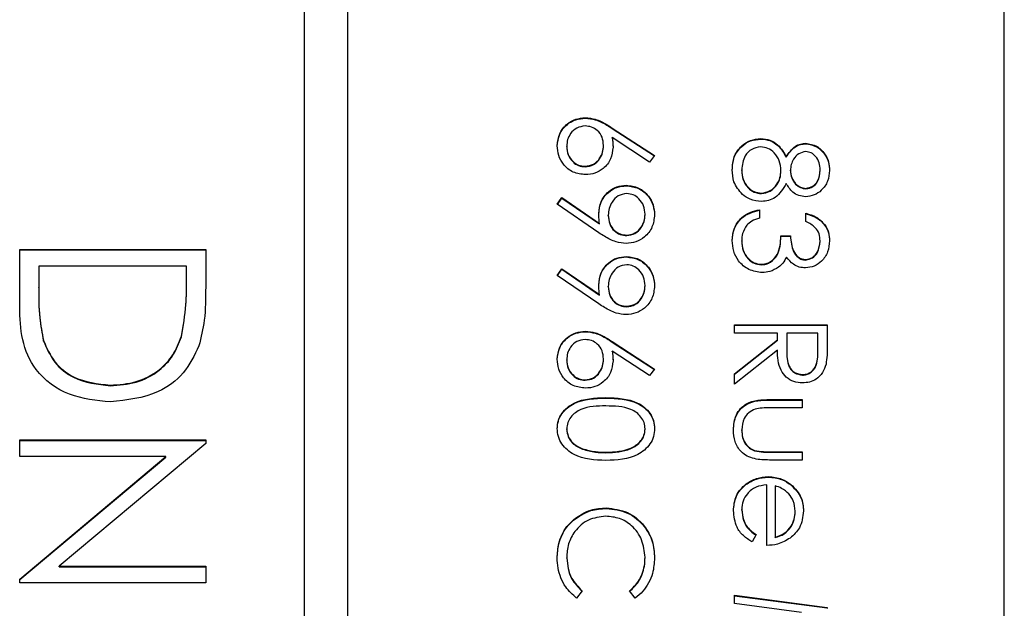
# Model space of a CAD drawing. Header units: millimetres. Extents: x 321 to 2529, y 215 to 2037.
# Tile 41 of 57: x 2221.23 to 2230.23, y 1168.93 to 1174.31. Entities that reach past the tile are written whole.
import ezdxf

# ---------------------------------------------------------------- set-up
doc = ezdxf.new("R2010")
doc.units = ezdxf.units.MM

msp = doc.modelspace()

# ---------------------------------------------------------------- linework, layer by layer
at = {"color": 7, "linetype": 'Continuous', "lineweight": 25}
for p, q in [((2223.8273, 1200.1811), (2223.8273, 1140.2385)), ((2224.2273, 1140.2385), (2224.2273, 1200.1811)), ((2230.2273, 1142.2366), (2230.2273, 1198.183)), ((2226.3984, 1173.4128), (2226.3984, 1173.4172)), ((2226.6443, 1173.3226), (2227.0307, 1173.0702)), ((2226.6443, 1173.3182), (2226.6443, 1173.3226)), ((2226.6443, 1173.3182), (2227.0284, 1173.0673)), ((2226.2275, 1173.1525), (2226.2275, 1173.1569)), ((2226.5639, 1173.1591), (2226.5639, 1173.1635)), ((2226.9847, 1173.0117), (2226.6426, 1173.2352)), ((2226.6426, 1173.2308), (2226.6426, 1173.2352)), ((2228.002, 1173.2221), (2228.002, 1173.2265)), ((2228.4134, 1173.1787), (2228.4134, 1173.1831)), ((2227.0307, 1173.0702), (2226.9847, 1173.0117)), ((2226.3954, 1172.9682), (2226.3954, 1172.9726)), ((2228.234, 1173.0552), (2228.234, 1173.0596)), ((2227.8275, 1172.9351), (2227.8275, 1172.9395)), ((2228.1857, 1172.9302), (2228.1857, 1172.9345)), ((2228.2725, 1172.932), (2228.2725, 1172.9364)), ((2228.5439, 1172.9351), (2228.5439, 1172.9395)), ((2226.7714, 1172.7947), (2226.7714, 1172.799)), ((2228.0074, 1172.7233), (2228.0074, 1172.7277)), ((2228.4139, 1172.7667), (2228.4139, 1172.771)), ((2226.1406, 1172.6255), (2226.1828, 1172.6862)), ((2226.5219, 1172.3651), (2226.1406, 1172.6255)), ((2226.1427, 1172.6241), (2226.1828, 1172.6818)), ((2226.1828, 1172.6862), (2226.527, 1172.451)), ((2226.1828, 1172.6818), (2226.1828, 1172.6862)), ((2226.1828, 1172.6818), (2226.527, 1172.4466)), ((2226.6074, 1172.5215), (2226.6074, 1172.5259)), ((2226.9439, 1172.5293), (2226.9439, 1172.5337)), ((2227.9903, 1172.5758), (2227.9903, 1172.4999)), ((2228.4136, 1172.4674), (2228.4136, 1172.5433)), ((2226.527, 1172.4466), (2226.527, 1172.451)), ((2226.7756, 1172.3392), (2226.7756, 1172.3436)), ((2227.8275, 1172.288), (2227.8275, 1172.2924)), ((2228.1857, 1172.3373), (2228.2725, 1172.3373)), ((2228.1857, 1172.3329), (2228.1857, 1172.3373)), ((2228.1857, 1172.3329), (2228.2725, 1172.3329)), ((2228.2725, 1172.3329), (2228.2725, 1172.3373)), ((2228.5439, 1172.2861), (2228.5439, 1172.2905)), ((2221.2273, 1172.2129), (2222.9273, 1172.2129)), ((2221.2273, 1171.6865), (2221.2273, 1172.2129)), ((2221.2273, 1172.2085), (2222.9273, 1172.2085)), ((2222.9273, 1172.2129), (2222.9273, 1171.8699)), ((2226.7714, 1172.144), (2226.7714, 1172.1484)), ((2228.0066, 1172.0726), (2228.0066, 1172.077)), ((2228.4111, 1172.116), (2228.4111, 1172.1204)), ((2221.4017, 1172.0604), (2221.4017, 1171.8655)), ((2222.753, 1172.0604), (2221.4017, 1172.0604)), ((2222.753, 1171.941), (2222.753, 1172.0604)), ((2226.1406, 1171.9749), (2226.1828, 1172.0355)), ((2226.1427, 1171.9735), (2226.1828, 1172.0312)), ((2226.1828, 1172.0355), (2226.527, 1171.8004)), ((2226.1828, 1172.0312), (2226.1828, 1172.0355)), ((2226.1828, 1172.0312), (2226.527, 1171.796)), ((2222.753, 1171.9366), (2222.753, 1171.941)), ((2226.5219, 1171.7144), (2226.1406, 1171.9749)), ((2221.4017, 1171.8611), (2221.4017, 1171.8655)), ((2226.527, 1171.796), (2226.527, 1171.8004)), ((2226.6074, 1171.8709), (2226.6074, 1171.8752)), ((2226.9439, 1171.8787), (2226.9439, 1171.883)), ((2226.7756, 1171.6886), (2226.7756, 1171.6929)), ((2226.3984, 1171.4608), (2226.3984, 1171.4652)), ((2227.7623, 1171.448), (2227.7623, 1171.5239)), ((2227.7623, 1171.5239), (2228.609, 1171.5239)), ((2227.7623, 1171.5196), (2228.609, 1171.5196)), ((2228.1531, 1171.448), (2227.7623, 1171.448)), ((2228.1531, 1171.3863), (2228.1531, 1171.448)), ((2228.2399, 1171.448), (2228.2387, 1171.2932)), ((2228.5222, 1171.448), (2228.2399, 1171.448)), ((2228.5222, 1171.2894), (2228.5222, 1171.448)), ((2228.609, 1171.5239), (2228.609, 1171.3547)), ((2221.4449, 1171.3756), (2221.4449, 1171.38)), ((2222.7053, 1171.4148), (2222.7053, 1171.4191)), ((2226.6443, 1171.3706), (2227.0307, 1171.1182)), ((2226.6443, 1171.3663), (2226.6443, 1171.3706)), ((2226.6443, 1171.3663), (2227.0284, 1171.1153)), ((2227.7623, 1171.0756), (2228.1531, 1171.3863)), ((2227.7623, 1171.0712), (2228.1531, 1171.382)), ((2228.1531, 1171.382), (2228.1531, 1171.3863)), ((2226.9847, 1171.0597), (2226.6426, 1171.2832)), ((2226.6426, 1171.2788), (2226.6426, 1171.2832)), ((2228.1531, 1171.2925), (2227.7623, 1170.9817)), ((2228.2387, 1171.2908), (2228.2387, 1171.2853)), ((2228.5222, 1171.2851), (2228.5222, 1171.2894)), ((2226.2275, 1171.2006), (2226.2275, 1171.2049)), ((2226.5639, 1171.2072), (2226.5639, 1171.2115)), ((2227.0307, 1171.1182), (2226.9847, 1171.0597)), ((2226.3954, 1171.0162), (2226.3954, 1171.0206)), ((2227.7623, 1170.9817), (2227.7623, 1171.0756)), ((2228.3827, 1171.0641), (2228.3827, 1171.0685)), ((2222.0562, 1170.9674), (2222.0562, 1170.9717)), ((2226.5853, 1170.8535), (2226.5853, 1170.8579)), ((2228.0854, 1170.8407), (2228.381, 1170.8407)), ((2228.0854, 1170.8364), (2228.0854, 1170.8407)), ((2228.0854, 1170.8364), (2228.381, 1170.8364)), ((2228.381, 1170.8407), (2228.381, 1170.7648)), ((2228.381, 1170.7648), (2228.0941, 1170.7648)), ((2226.2275, 1170.5682), (2226.2275, 1170.5726)), ((2226.9439, 1170.5682), (2226.9439, 1170.5726)), ((2227.8275, 1170.5587), (2227.8275, 1170.563)), ((2221.2273, 1170.4709), (2222.9273, 1170.4709)), ((2221.2273, 1170.3185), (2221.2273, 1170.4709)), ((2221.2273, 1170.4666), (2222.9273, 1170.4666)), ((2222.9273, 1170.4709), (2222.9273, 1170.439)), ((2222.9273, 1170.439), (2221.5893, 1169.3169)), ((2226.3728, 1170.3867), (2226.3728, 1170.3911)), ((2227.9433, 1170.3718), (2227.9433, 1170.3761)), ((2228.0941, 1170.3636), (2228.381, 1170.3636)), ((2228.0941, 1170.3592), (2228.0941, 1170.3636)), ((2228.381, 1170.3636), (2228.381, 1170.2877)), ((2222.5623, 1170.3185), (2221.2273, 1170.3185)), ((2221.2273, 1169.1992), (2222.5623, 1170.3185)), ((2221.2273, 1169.1948), (2222.5623, 1170.3141)), ((2222.5623, 1170.3141), (2222.5623, 1170.3185)), ((2226.5857, 1170.3547), (2226.5857, 1170.3591)), ((2228.381, 1170.2877), (2228.0798, 1170.2877)), ((2228.0941, 1170.3592), (2228.381, 1170.3592)), ((2228.07, 1170.1315), (2228.07, 1170.1359)), ((2228.0554, 1169.5069), (2228.0554, 1170.06)), ((2228.1314, 1170.052), (2228.1314, 1169.5828)), ((2228.2766, 1170.0603), (2228.2766, 1170.0647)), ((2226.5906, 1169.845), (2226.5906, 1169.8494)), ((2227.8275, 1169.8301), (2227.8275, 1169.8344)), ((2226.2887, 1169.7378), (2226.2887, 1169.7421)), ((2228.3159, 1169.8148), (2228.3159, 1169.8192)), ((2227.9577, 1169.6069), (2227.9223, 1169.5394)), ((2228.1314, 1169.5784), (2228.1314, 1169.5828)), ((2226.2275, 1169.3894), (2226.2275, 1169.3938)), ((2226.9439, 1169.3946), (2226.9439, 1169.399)), ((2221.5893, 1169.3169), (2222.9273, 1169.3169)), ((2221.5893, 1169.3125), (2221.5893, 1169.3169)), ((2221.5893, 1169.3125), (2222.9273, 1169.3125)), ((2222.9273, 1169.3169), (2222.9273, 1169.1645)), ((2221.2273, 1169.1645), (2221.2273, 1169.1992)), ((2222.9273, 1169.1645), (2221.2273, 1169.1645)), ((2226.3686, 1169.0917), (2226.3182, 1169.0252)), ((2226.8536, 1169.0252), (2226.8027, 1169.0917)), ((2227.7623, 1169.0514), (2228.609, 1168.9398)), ((2227.7623, 1168.975), (2227.7623, 1169.0514)), ((2227.7623, 1169.0471), (2228.609, 1168.9354)), ((2228.3729, 1168.8942), (2227.7623, 1168.975)), ((2228.609, 1168.9398), (2228.609, 1168.9289))]:
    msp.add_line(p, q, dxfattribs=at)
for points, knots in [([(2226.1406, 1173.161), (2226.1452, 1173.1988), (2226.1542, 1173.2745), (2226.223, 1173.3599), (2226.3093, 1173.4084), (2226.3687, 1173.4142), (2226.3984, 1173.4172)], [0, 0, 0, 0, 0.27967, 0.559085, 0.779558, 1, 1, 1, 1]), ([(2226.1406, 1173.1566), (2226.1452, 1173.1944), (2226.1542, 1173.2701), (2226.223, 1173.3555), (2226.3093, 1173.404), (2226.3687, 1173.4099), (2226.3984, 1173.4128)], [0, 0, 0, 0, 0.27967, 0.559085, 0.779558, 1, 1, 1, 1]), ([(2226.3954, 1173.3413), (2226.3694, 1173.3376), (2226.3173, 1173.3304), (2226.2636, 1173.2776), (2226.2321, 1173.2181), (2226.229, 1173.1773), (2226.2275, 1173.1569)], [0, 0, 0, 0, 0.279059, 0.55882, 0.779303, 1, 1, 1, 1]), ([(2226.5639, 1173.1635), (2226.5617, 1173.1893), (2226.5573, 1173.2408), (2226.5127, 1173.2999), (2226.4559, 1173.3357), (2226.4155, 1173.3394), (2226.3954, 1173.3413)], [0, 0, 0, 0, 0.280127, 0.559515, 0.779719, 1, 1, 1, 1]), ([(2226.3984, 1173.4172), (2226.4287, 1173.4142), (2226.4786, 1173.4092), (2226.5431, 1173.3824), (2226.5949, 1173.3545), (2226.6279, 1173.3332), (2226.6443, 1173.3226)], [0, 0, 0, 0, 0.339374, 0.559486, 0.779731, 1, 1, 1, 1]), ([(2226.3984, 1173.4128), (2226.4287, 1173.4098), (2226.4786, 1173.4049), (2226.5431, 1173.378), (2226.5949, 1173.3501), (2226.6279, 1173.3289), (2226.6443, 1173.3182)], [0, 0, 0, 0, 0.339374, 0.559486, 0.779731, 1, 1, 1, 1]), ([(2226.3999, 1172.8966), (2226.3612, 1172.901), (2226.2837, 1172.9098), (2226.1979, 1172.982), (2226.1492, 1173.07), (2226.1435, 1173.1307), (2226.1406, 1173.161)], [0, 0, 0, 0, 0.2796308, 0.5589603, 0.7794783, 1, 1, 1, 1]), ([(2226.2275, 1173.1569), (2226.2301, 1173.1309), (2226.2353, 1173.079), (2226.2787, 1173.0187), (2226.334, 1172.979), (2226.3749, 1172.9747), (2226.3954, 1172.9726)], [0, 0, 0, 0, 0.280018, 0.559853, 0.779987, 1, 1, 1, 1]), ([(2226.2275, 1173.1525), (2226.2301, 1173.1266), (2226.2353, 1173.0746), (2226.2787, 1173.0143), (2226.334, 1172.9746), (2226.3749, 1172.9703), (2226.3954, 1172.9682)], [0, 0, 0, 0, 0.280018, 0.559853, 0.779987, 1, 1, 1, 1]), ([(2226.3954, 1172.9726), (2226.4219, 1172.9765), (2226.4751, 1172.9843), (2226.5286, 1173.0398), (2226.5595, 1173.101), (2226.5625, 1173.1427), (2226.5639, 1173.1635)], [0, 0, 0, 0, 0.278754, 0.558605, 0.779147, 1, 1, 1, 1]), ([(2226.3954, 1172.9682), (2226.4219, 1172.9721), (2226.4751, 1172.9799), (2226.5286, 1173.0354), (2226.5595, 1173.0966), (2226.5625, 1173.1383), (2226.5639, 1173.1591)], [0, 0, 0, 0, 0.278754, 0.558605, 0.779147, 1, 1, 1, 1]), ([(2226.6426, 1173.2352), (2226.6452, 1173.2189), (2226.6498, 1173.1899), (2226.6505, 1173.1605), (2226.6508, 1173.1476)], [0, 0, 0, 0, 0.55991, 1, 1, 1, 1]), ([(2226.6426, 1173.2308), (2226.6452, 1173.2146), (2226.6498, 1173.1855), (2226.6505, 1173.1561), (2226.6508, 1173.1432)], [0, 0, 0, 0, 0.55991, 1, 1, 1, 1]), ([(2227.7406, 1172.9403), (2227.7432, 1172.9812), (2227.7483, 1173.0628), (2227.8169, 1173.1581), (2227.9064, 1173.2156), (2227.9701, 1173.2229), (2228.002, 1173.2265)], [0, 0, 0, 0, 0.280545, 0.559269, 0.779816, 1, 1, 1, 1]), ([(2227.7406, 1172.9359), (2227.7432, 1172.9769), (2227.7483, 1173.0585), (2227.8169, 1173.1538), (2227.9064, 1173.2112), (2227.9701, 1173.2185), (2228.002, 1173.2221)], [0, 0, 0, 0, 0.280545, 0.559269, 0.779816, 1, 1, 1, 1]), ([(2227.9994, 1173.1506), (2227.9712, 1173.1458), (2227.9146, 1173.1363), (2227.8401, 1173.0581), (2227.8322, 1172.9844), (2227.8275, 1172.9395)], [0, 0, 0, 0, 0.279833, 0.560198, 1, 1, 1, 1]), ([(2228.1857, 1172.9345), (2228.1831, 1172.9643), (2228.1781, 1173.0237), (2228.1307, 1173.0937), (2228.0694, 1173.142), (2228.0227, 1173.1477), (2227.9994, 1173.1506)], [0, 0, 0, 0, 0.2802829, 0.5601377, 0.7802983, 1, 1, 1, 1]), ([(2228.002, 1173.2265), (2228.0303, 1173.2237), (2228.0868, 1173.2181), (2228.1746, 1173.1614), (2228.2115, 1173.0982), (2228.234, 1173.0596)], [0, 0, 0, 0, 0.279987, 0.559901, 1, 1, 1, 1]), ([(2228.002, 1173.2221), (2228.0303, 1173.2193), (2228.0868, 1173.2138), (2228.1746, 1173.157), (2228.2115, 1173.0938), (2228.234, 1173.0552)], [0, 0, 0, 0, 0.279987, 0.559901, 1, 1, 1, 1]), ([(2228.234, 1173.0596), (2228.2581, 1173.0959), (2228.2918, 1173.1466), (2228.363, 1173.1788), (2228.3966, 1173.1817), (2228.4134, 1173.1831)], [0, 0, 0, 0, 0.557752, 0.778932, 1, 1, 1, 1]), ([(2228.234, 1173.0552), (2228.2581, 1173.0915), (2228.2918, 1173.1422), (2228.363, 1173.1745), (2228.3966, 1173.1773), (2228.4134, 1173.1787)], [0, 0, 0, 0, 0.5577522, 0.7789324, 1, 1, 1, 1]), ([(2228.4134, 1173.1831), (2228.4473, 1173.1771), (2228.5152, 1173.1651), (2228.5856, 1173.0953), (2228.6242, 1173.0157), (2228.6285, 1172.962), (2228.6307, 1172.9352)], [0, 0, 0, 0, 0.278806, 0.558457, 0.77916, 1, 1, 1, 1]), ([(2228.4134, 1173.1787), (2228.4473, 1173.1727), (2228.5152, 1173.1607), (2228.5856, 1173.0909), (2228.6242, 1173.0113), (2228.6285, 1172.9577), (2228.6307, 1172.9308)], [0, 0, 0, 0, 0.2788058, 0.5584573, 0.7791595, 1, 1, 1, 1]), ([(2226.6508, 1173.1476), (2226.6465, 1173.1105), (2226.6381, 1173.0364), (2226.5702, 1172.9539), (2226.4874, 1172.904), (2226.4291, 1172.8991), (2226.3999, 1172.8966)], [0, 0, 0, 0, 0.279638, 0.559326, 0.779527, 1, 1, 1, 1]), ([(2228.4122, 1173.1072), (2228.3898, 1173.1025), (2228.3447, 1173.093), (2228.3021, 1173.0427), (2228.2764, 1172.99), (2228.2738, 1172.9543), (2228.2725, 1172.9364)], [0, 0, 0, 0, 0.277721, 0.558224, 0.779072, 1, 1, 1, 1]), ([(2228.5439, 1172.9395), (2228.5424, 1172.9617), (2228.5394, 1173.0061), (2228.5081, 1173.0605), (2228.4646, 1173.1001), (2228.4297, 1173.1048), (2228.4122, 1173.1072)], [0, 0, 0, 0, 0.280651, 0.560566, 0.78062, 1, 1, 1, 1]), ([(2227.8336, 1172.7158), (2227.8025, 1172.7523), (2227.7469, 1172.8177), (2227.7425, 1172.9027), (2227.7406, 1172.9403)], [0, 0, 0, 0, 0.557758, 1, 1, 1, 1]), ([(2227.8275, 1172.9395), (2227.8294, 1172.9103), (2227.8334, 1172.8522), (2227.8779, 1172.782), (2227.9389, 1172.7359), (2227.9846, 1172.7304), (2228.0074, 1172.7277)], [0, 0, 0, 0, 0.280602, 0.559962, 0.78018, 1, 1, 1, 1]), ([(2227.8275, 1172.9351), (2227.8294, 1172.9059), (2227.8334, 1172.8478), (2227.8779, 1172.7776), (2227.9389, 1172.7315), (2227.9846, 1172.726), (2228.0074, 1172.7233)], [0, 0, 0, 0, 0.2806017, 0.5599618, 0.7801797, 1, 1, 1, 1]), ([(2228.0074, 1172.7277), (2228.0355, 1172.7326), (2228.0919, 1172.7426), (2228.1478, 1172.8026), (2228.1809, 1172.8678), (2228.1841, 1172.9123), (2228.1857, 1172.9345)], [0, 0, 0, 0, 0.278303, 0.558509, 0.779146, 1, 1, 1, 1]), ([(2228.0074, 1172.7233), (2228.0355, 1172.7282), (2228.0919, 1172.7382), (2228.1478, 1172.7982), (2228.1809, 1172.8634), (2228.1841, 1172.9079), (2228.1857, 1172.9302)], [0, 0, 0, 0, 0.278303, 0.558509, 0.779146, 1, 1, 1, 1]), ([(2228.2725, 1172.9364), (2228.2749, 1172.914), (2228.2796, 1172.8691), (2228.314, 1172.8148), (2228.3613, 1172.7793), (2228.3964, 1172.7738), (2228.4139, 1172.771)], [0, 0, 0, 0, 0.280237, 0.560145, 0.780435, 1, 1, 1, 1]), ([(2228.2725, 1172.932), (2228.2749, 1172.9096), (2228.2796, 1172.8648), (2228.314, 1172.8104), (2228.3613, 1172.7749), (2228.3964, 1172.7694), (2228.4139, 1172.7667)], [0, 0, 0, 0, 0.280237, 0.560145, 0.780435, 1, 1, 1, 1]), ([(2228.6307, 1172.9352), (2228.627, 1172.9015), (2228.6196, 1172.8341), (2228.5637, 1172.755), (2228.4905, 1172.7048), (2228.4375, 1172.6984), (2228.4111, 1172.6951)], [0, 0, 0, 0, 0.279929, 0.559623, 0.779946, 1, 1, 1, 1]), ([(2228.4139, 1172.771), (2228.4357, 1172.7756), (2228.4793, 1172.7846), (2228.5356, 1172.847), (2228.5407, 1172.9044), (2228.5439, 1172.9395)], [0, 0, 0, 0, 0.278971, 0.559919, 1, 1, 1, 1]), ([(2228.4139, 1172.7667), (2228.4357, 1172.7712), (2228.4793, 1172.7803), (2228.5356, 1172.8426), (2228.5407, 1172.9), (2228.5439, 1172.9351)], [0, 0, 0, 0, 0.2789711, 0.5599188, 1, 1, 1, 1]), ([(2226.5205, 1172.54), (2226.5246, 1172.5776), (2226.5327, 1172.653), (2226.5994, 1172.7382), (2226.6825, 1172.7912), (2226.7417, 1172.7964), (2226.7714, 1172.799)], [0, 0, 0, 0, 0.279814, 0.559489, 0.779635, 1, 1, 1, 1]), ([(2226.5205, 1172.5356), (2226.5246, 1172.5733), (2226.5327, 1172.6486), (2226.5994, 1172.7339), (2226.6825, 1172.7868), (2226.7417, 1172.7921), (2226.7714, 1172.7947)], [0, 0, 0, 0, 0.279814, 0.559489, 0.779635, 1, 1, 1, 1]), ([(2226.7714, 1172.799), (2226.8105, 1172.7944), (2226.8887, 1172.7852), (2226.9736, 1172.7105), (2227.0222, 1172.6216), (2227.0279, 1172.5604), (2227.0307, 1172.5298)], [0, 0, 0, 0, 0.279538, 0.558851, 0.779452, 1, 1, 1, 1]), ([(2226.7714, 1172.7947), (2226.8105, 1172.7901), (2226.8887, 1172.7808), (2226.9736, 1172.7061), (2227.0222, 1172.6172), (2227.0279, 1172.556), (2227.0307, 1172.5254)], [0, 0, 0, 0, 0.279538, 0.558851, 0.779452, 1, 1, 1, 1]), ([(2228.234, 1172.8153), (2228.2049, 1172.7673), (2228.1643, 1172.7004), (2228.0737, 1172.6566), (2228.0305, 1172.6534), (2228.0089, 1172.6517)], [0, 0, 0, 0, 0.558271, 0.779089, 1, 1, 1, 1]), ([(2228.4111, 1172.6951), (2228.3899, 1172.697), (2228.3477, 1172.7008), (2228.281, 1172.7409), (2228.2518, 1172.7871), (2228.234, 1172.8153)], [0, 0, 0, 0, 0.280159, 0.560243, 1, 1, 1, 1]), ([(2226.7756, 1172.7231), (2226.7487, 1172.7189), (2226.6947, 1172.7103), (2226.6416, 1172.6523), (2226.6117, 1172.5895), (2226.6088, 1172.5471), (2226.6074, 1172.5259)], [0, 0, 0, 0, 0.278472, 0.558424, 0.779098, 1, 1, 1, 1]), ([(2226.9439, 1172.5337), (2226.9413, 1172.5601), (2226.9362, 1172.6128), (2226.8935, 1172.6748), (2226.8379, 1172.7163), (2226.7964, 1172.7209), (2226.7756, 1172.7231)], [0, 0, 0, 0, 0.280092, 0.560011, 0.780131, 1, 1, 1, 1]), ([(2228.0089, 1172.6517), (2227.9729, 1172.6551), (2227.9085, 1172.6612), (2227.8565, 1172.6991), (2227.8336, 1172.7158)], [0, 0, 0, 0, 0.559346, 1, 1, 1, 1]), ([(2226.527, 1172.451), (2226.525, 1172.4676), (2226.5214, 1172.4971), (2226.5208, 1172.5269), (2226.5205, 1172.54)], [0, 0, 0, 0, 0.559944, 1, 1, 1, 1]), ([(2226.6074, 1172.5259), (2226.6095, 1172.4998), (2226.6137, 1172.4477), (2226.6572, 1172.3868), (2226.7143, 1172.3495), (2226.7552, 1172.3455), (2226.7756, 1172.3436)], [0, 0, 0, 0, 0.280319, 0.55953, 0.779753, 1, 1, 1, 1]), ([(2226.6074, 1172.5215), (2226.6095, 1172.4954), (2226.6137, 1172.4434), (2226.6572, 1172.3825), (2226.7143, 1172.3451), (2226.7552, 1172.3412), (2226.7756, 1172.3392)], [0, 0, 0, 0, 0.280319, 0.55953, 0.779753, 1, 1, 1, 1]), ([(2227.0307, 1172.5298), (2227.0262, 1172.4914), (2227.0171, 1172.4145), (2226.948, 1172.3273), (2226.8611, 1172.2768), (2226.8007, 1172.2707), (2226.7705, 1172.2677)], [0, 0, 0, 0, 0.27973, 0.559163, 0.779612, 1, 1, 1, 1]), ([(2226.7756, 1172.3436), (2226.802, 1172.3475), (2226.855, 1172.3554), (2226.9085, 1172.4105), (2226.9395, 1172.4714), (2226.9424, 1172.5129), (2226.9439, 1172.5337)], [0, 0, 0, 0, 0.278722, 0.558569, 0.779171, 1, 1, 1, 1]), ([(2226.7756, 1172.3392), (2226.802, 1172.3431), (2226.855, 1172.351), (2226.9085, 1172.4061), (2226.9395, 1172.467), (2226.9424, 1172.5085), (2226.9439, 1172.5293)], [0, 0, 0, 0, 0.278722, 0.558569, 0.779171, 1, 1, 1, 1]), ([(2227.7406, 1172.2937), (2227.744, 1172.3325), (2227.7508, 1172.41), (2227.8158, 1172.5016), (2227.9013, 1172.5548), (2227.9606, 1172.5688), (2227.9903, 1172.5758)], [0, 0, 0, 0, 0.279886, 0.558979, 0.779263, 1, 1, 1, 1]), ([(2227.7406, 1172.2893), (2227.744, 1172.3281), (2227.7508, 1172.4057), (2227.8158, 1172.4972), (2227.9013, 1172.5504), (2227.9606, 1172.5644), (2227.9903, 1172.5715)], [0, 0, 0, 0, 0.279886, 0.558979, 0.779263, 1, 1, 1, 1]), ([(2228.4136, 1172.5433), (2228.4462, 1172.5336), (2228.5112, 1172.5141), (2228.5832, 1172.4495), (2228.6245, 1172.3713), (2228.6286, 1172.3181), (2228.6307, 1172.2915)], [0, 0, 0, 0, 0.280288, 0.55968, 0.779747, 1, 1, 1, 1]), ([(2228.4136, 1172.5389), (2228.4462, 1172.5292), (2228.5112, 1172.5097), (2228.5832, 1172.4451), (2228.6245, 1172.3669), (2228.6286, 1172.3137), (2228.6307, 1172.2871)], [0, 0, 0, 0, 0.280288, 0.55968, 0.779747, 1, 1, 1, 1]), ([(2227.8732, 1172.4337), (2227.858, 1172.4094), (2227.8308, 1172.3659), (2227.8285, 1172.3149), (2227.8275, 1172.2924)], [0, 0, 0, 0, 0.558748, 1, 1, 1, 1]), ([(2227.9903, 1172.4999), (2227.9657, 1172.4922), (2227.9218, 1172.4784), (2227.888, 1172.4473), (2227.8732, 1172.4337)], [0, 0, 0, 0, 0.560694, 1, 1, 1, 1]), ([(2228.5439, 1172.2905), (2228.5421, 1172.3125), (2228.5386, 1172.3564), (2228.4963, 1172.4263), (2228.445, 1172.4518), (2228.4136, 1172.4674)], [0, 0, 0, 0, 0.280636, 0.5603644, 1, 1, 1, 1]), ([(2226.7705, 1172.2677), (2226.7398, 1172.2708), (2226.6892, 1172.2759), (2226.624, 1172.3036), (2226.5716, 1172.3322), (2226.5385, 1172.3541), (2226.5219, 1172.3651)], [0, 0, 0, 0, 0.339295, 0.559425, 0.779695, 1, 1, 1, 1]), ([(2228.0138, 1172.0011), (2227.9723, 1172.0072), (2227.8892, 1172.0193), (2227.7978, 1172.0987), (2227.7482, 1172.1954), (2227.7431, 1172.2609), (2227.7406, 1172.2937)], [0, 0, 0, 0, 0.279304, 0.5588383, 0.779277, 1, 1, 1, 1]), ([(2227.8275, 1172.2924), (2227.8294, 1172.263), (2227.8333, 1172.2045), (2227.8773, 1172.1336), (2227.9376, 1172.0855), (2227.9836, 1172.0798), (2228.0066, 1172.077)], [0, 0, 0, 0, 0.280599, 0.560151, 0.780303, 1, 1, 1, 1]), ([(2227.8275, 1172.288), (2227.8294, 1172.2587), (2227.8333, 1172.2001), (2227.8773, 1172.1292), (2227.9376, 1172.0811), (2227.9836, 1172.0755), (2228.0066, 1172.0726)], [0, 0, 0, 0, 0.280599, 0.560151, 0.780303, 1, 1, 1, 1]), ([(2228.0066, 1172.077), (2228.0213, 1172.0782), (2228.0508, 1172.0807), (2228.1042, 1172.107), (2228.1772, 1172.1857), (2228.1823, 1172.2766), (2228.1857, 1172.3373)], [0, 0, 0, 0, 0.125587, 0.251191, 0.500605, 1, 1, 1, 1]), ([(2228.0066, 1172.0726), (2228.0213, 1172.0739), (2228.0508, 1172.0763), (2228.1042, 1172.1027), (2228.1772, 1172.1814), (2228.1823, 1172.2723), (2228.1857, 1172.3329)], [0, 0, 0, 0, 0.125587, 0.251191, 0.500605, 1, 1, 1, 1]), ([(2228.2725, 1172.3373), (2228.2769, 1172.2895), (2228.2835, 1172.2178), (2228.3332, 1172.1478), (2228.3754, 1172.1238), (2228.3992, 1172.1215), (2228.4111, 1172.1204)], [0, 0, 0, 0, 0.4994185, 0.749016, 0.8745437, 1, 1, 1, 1]), ([(2228.2725, 1172.3329), (2228.2769, 1172.2851), (2228.2835, 1172.2134), (2228.3332, 1172.1434), (2228.3754, 1172.1194), (2228.3992, 1172.1171), (2228.4111, 1172.116)], [0, 0, 0, 0, 0.499418, 0.749016, 0.874544, 1, 1, 1, 1]), ([(2228.6307, 1172.2915), (2228.627, 1172.2573), (2228.6197, 1172.1888), (2228.5653, 1172.1069), (2228.4914, 1172.0549), (2228.4376, 1172.0479), (2228.4107, 1172.0445)], [0, 0, 0, 0, 0.280085, 0.559868, 0.780099, 1, 1, 1, 1]), ([(2228.4111, 1172.1204), (2228.4332, 1172.1247), (2228.4777, 1172.1333), (2228.5326, 1172.198), (2228.5396, 1172.2555), (2228.5439, 1172.2905)], [0, 0, 0, 0, 0.278859, 0.560074, 1, 1, 1, 1]), ([(2228.4111, 1172.116), (2228.4332, 1172.1203), (2228.4777, 1172.1289), (2228.5326, 1172.1936), (2228.5396, 1172.2511), (2228.5439, 1172.2861)], [0, 0, 0, 0, 0.278859, 0.560074, 1, 1, 1, 1]), ([(2226.5205, 1171.8893), (2226.5246, 1171.927), (2226.5327, 1172.0023), (2226.5994, 1172.0876), (2226.6825, 1172.1406), (2226.7417, 1172.1458), (2226.7714, 1172.1484)], [0, 0, 0, 0, 0.279814, 0.559489, 0.779635, 1, 1, 1, 1]), ([(2226.5205, 1171.8849), (2226.5246, 1171.9226), (2226.5327, 1171.9979), (2226.5994, 1172.0832), (2226.6825, 1172.1362), (2226.7417, 1172.1414), (2226.7714, 1172.144)], [0, 0, 0, 0, 0.2798143, 0.5594885, 0.7796351, 1, 1, 1, 1]), ([(2226.7756, 1172.0725), (2226.7487, 1172.0682), (2226.6947, 1172.0596), (2226.6416, 1172.0016), (2226.6117, 1171.9388), (2226.6088, 1171.8964), (2226.6074, 1171.8752)], [0, 0, 0, 0, 0.278472, 0.558424, 0.779098, 1, 1, 1, 1]), ([(2226.7714, 1172.1484), (2226.8105, 1172.1438), (2226.8887, 1172.1345), (2226.9736, 1172.0598), (2227.0222, 1171.9709), (2227.0279, 1171.9097), (2227.0307, 1171.8791)], [0, 0, 0, 0, 0.279538, 0.558851, 0.779452, 1, 1, 1, 1]), ([(2226.7714, 1172.144), (2226.8105, 1172.1394), (2226.8887, 1172.1302), (2226.9736, 1172.0554), (2227.0222, 1171.9665), (2227.0279, 1171.9053), (2227.0307, 1171.8748)], [0, 0, 0, 0, 0.279538, 0.558851, 0.779452, 1, 1, 1, 1]), ([(2226.9439, 1171.883), (2226.9413, 1171.9094), (2226.9362, 1171.9622), (2226.8935, 1172.0242), (2226.8379, 1172.0657), (2226.7964, 1172.0702), (2226.7756, 1172.0725)], [0, 0, 0, 0, 0.280092, 0.560011, 0.780131, 1, 1, 1, 1]), ([(2228.2365, 1172.1432), (2228.2262, 1172.1236), (2228.2079, 1172.0884), (2228.1776, 1172.0628), (2228.1643, 1172.0516)], [0, 0, 0, 0, 0.559795, 1, 1, 1, 1]), ([(2228.4107, 1172.0445), (2228.3912, 1172.0458), (2228.3521, 1172.0486), (2228.2871, 1172.0791), (2228.2557, 1172.1189), (2228.2365, 1172.1432)], [0, 0, 0, 0, 0.280508, 0.560792, 1, 1, 1, 1]), ([(2228.1643, 1172.0516), (2228.1384, 1172.0354), (2228.092, 1172.0064), (2228.0378, 1172.0027), (2228.0138, 1172.0011)], [0, 0, 0, 0, 0.559419, 1, 1, 1, 1]), ([(2222.7053, 1171.4191), (2222.7223, 1171.5158), (2222.7528, 1171.6885), (2222.7529, 1171.8638), (2222.753, 1171.941)], [0, 0, 0, 0, 0.559542, 1, 1, 1, 1]), ([(2222.7053, 1171.4148), (2222.7223, 1171.5114), (2222.7528, 1171.6841), (2222.7529, 1171.8594), (2222.753, 1171.9366)], [0, 0, 0, 0, 0.559542, 1, 1, 1, 1]), ([(2221.4017, 1171.8655), (2221.4014, 1171.774), (2221.401, 1171.6107), (2221.4315, 1171.4505), (2221.4449, 1171.38)], [0, 0, 0, 0, 0.560426, 1, 1, 1, 1]), ([(2221.4017, 1171.8611), (2221.4014, 1171.7696), (2221.401, 1171.6064), (2221.4315, 1171.4461), (2221.4449, 1171.3756)], [0, 0, 0, 0, 0.560426, 1, 1, 1, 1]), ([(2222.9273, 1171.8699), (2222.9272, 1171.7678), (2222.927, 1171.5857), (2222.8847, 1171.4088), (2222.866, 1171.331)], [0, 0, 0, 0, 0.560445, 1, 1, 1, 1]), ([(2226.527, 1171.8004), (2226.525, 1171.8169), (2226.5214, 1171.8465), (2226.5208, 1171.8762), (2226.5205, 1171.8893)], [0, 0, 0, 0, 0.559944, 1, 1, 1, 1]), ([(2226.6074, 1171.8752), (2226.6095, 1171.8492), (2226.6137, 1171.7971), (2226.6572, 1171.7362), (2226.7143, 1171.6988), (2226.7552, 1171.6949), (2226.7756, 1171.6929)], [0, 0, 0, 0, 0.280319, 0.55953, 0.779753, 1, 1, 1, 1]), ([(2226.6074, 1171.8709), (2226.6095, 1171.8448), (2226.6137, 1171.7927), (2226.6572, 1171.7318), (2226.7143, 1171.6944), (2226.7552, 1171.6905), (2226.7756, 1171.6886)], [0, 0, 0, 0, 0.280319, 0.55953, 0.779753, 1, 1, 1, 1]), ([(2227.0307, 1171.8791), (2227.0262, 1171.8407), (2227.0171, 1171.7638), (2226.948, 1171.6767), (2226.8611, 1171.6262), (2226.8007, 1171.6201), (2226.7705, 1171.617)], [0, 0, 0, 0, 0.2797299, 0.5591633, 0.7796116, 1, 1, 1, 1]), ([(2226.7756, 1171.6929), (2226.802, 1171.6969), (2226.855, 1171.7047), (2226.9085, 1171.7598), (2226.9395, 1171.8207), (2226.9424, 1171.8623), (2226.9439, 1171.883)], [0, 0, 0, 0, 0.278722, 0.558569, 0.779171, 1, 1, 1, 1]), ([(2226.7756, 1171.6886), (2226.802, 1171.6925), (2226.855, 1171.7004), (2226.9085, 1171.7554), (2226.9395, 1171.8163), (2226.9424, 1171.8579), (2226.9439, 1171.8787)], [0, 0, 0, 0, 0.278722, 0.558569, 0.779171, 1, 1, 1, 1]), ([(2226.7705, 1171.617), (2226.7398, 1171.6201), (2226.6892, 1171.6252), (2226.624, 1171.6529), (2226.5716, 1171.6815), (2226.5385, 1171.7035), (2226.5219, 1171.7144)], [0, 0, 0, 0, 0.339295, 0.559425, 0.779695, 1, 1, 1, 1]), ([(2222.0559, 1170.8193), (2221.9282, 1170.8317), (2221.6734, 1170.8565), (2221.3692, 1171.0765), (2221.2364, 1171.3858), (2221.2304, 1171.586), (2221.2273, 1171.6865)], [0, 0, 0, 0, 0.280124, 0.559248, 0.778837, 1, 1, 1, 1]), ([(2226.1406, 1171.209), (2226.1452, 1171.2468), (2226.1542, 1171.3225), (2226.223, 1171.4079), (2226.3093, 1171.4564), (2226.3687, 1171.4623), (2226.3984, 1171.4652)], [0, 0, 0, 0, 0.27967, 0.559085, 0.779558, 1, 1, 1, 1]), ([(2226.1406, 1171.2046), (2226.1452, 1171.2425), (2226.1542, 1171.3181), (2226.223, 1171.4036), (2226.3093, 1171.452), (2226.3687, 1171.4579), (2226.3984, 1171.4608)], [0, 0, 0, 0, 0.27967, 0.559085, 0.779558, 1, 1, 1, 1]), ([(2226.3984, 1171.4652), (2226.4287, 1171.4622), (2226.4786, 1171.4573), (2226.5431, 1171.4304), (2226.5949, 1171.4025), (2226.6279, 1171.3813), (2226.6443, 1171.3706)], [0, 0, 0, 0, 0.339374, 0.559486, 0.779731, 1, 1, 1, 1]), ([(2226.3984, 1171.4608), (2226.4287, 1171.4578), (2226.4786, 1171.4529), (2226.5431, 1171.426), (2226.5949, 1171.3981), (2226.6279, 1171.3769), (2226.6443, 1171.3663)], [0, 0, 0, 0, 0.339374, 0.559486, 0.779731, 1, 1, 1, 1]), ([(2221.4449, 1171.38), (2221.4747, 1171.3122), (2221.5342, 1171.1766), (2221.749, 1171.0056), (2221.9398, 1170.9846), (2222.0562, 1170.9717)], [0, 0, 0, 0, 0.280536, 0.561015, 1, 1, 1, 1]), ([(2221.4449, 1171.3756), (2221.4747, 1171.3078), (2221.5342, 1171.1722), (2221.749, 1171.0012), (2221.9398, 1170.9802), (2222.0562, 1170.9674)], [0, 0, 0, 0, 0.280536, 0.561015, 1, 1, 1, 1]), ([(2222.0562, 1170.9717), (2222.1358, 1170.9772), (2222.2947, 1170.9882), (2222.495, 1171.0936), (2222.6382, 1171.2437), (2222.6829, 1171.3606), (2222.7053, 1171.4191)], [0, 0, 0, 0, 0.2801784, 0.5597646, 0.7797967, 1, 1, 1, 1]), ([(2222.0562, 1170.9674), (2222.1358, 1170.9729), (2222.2947, 1170.9838), (2222.495, 1171.0892), (2222.6382, 1171.2393), (2222.6829, 1171.3563), (2222.7053, 1171.4148)], [0, 0, 0, 0, 0.280178, 0.559765, 0.779797, 1, 1, 1, 1]), ([(2226.3954, 1171.3893), (2226.3694, 1171.3857), (2226.3173, 1171.3784), (2226.2636, 1171.3256), (2226.2321, 1171.2661), (2226.229, 1171.2253), (2226.2275, 1171.2049)], [0, 0, 0, 0, 0.279059, 0.55882, 0.779303, 1, 1, 1, 1]), ([(2226.5639, 1171.2115), (2226.5617, 1171.2373), (2226.5573, 1171.2888), (2226.5127, 1171.3479), (2226.4559, 1171.3837), (2226.4155, 1171.3874), (2226.3954, 1171.3893)], [0, 0, 0, 0, 0.280127, 0.559515, 0.779719, 1, 1, 1, 1]), ([(2228.609, 1171.3547), (2228.6091, 1171.3187), (2228.6093, 1171.2546), (2228.6011, 1171.191), (2228.5975, 1171.163)], [0, 0, 0, 0, 0.56024, 1, 1, 1, 1]), ([(2222.866, 1171.331), (2222.8241, 1171.2446), (2222.7403, 1171.0716), (2222.4537, 1170.8615), (2222.2066, 1170.8353), (2222.0559, 1170.8193)], [0, 0, 0, 0, 0.280264, 0.560715, 1, 1, 1, 1]), ([(2226.6426, 1171.2832), (2226.6452, 1171.267), (2226.6498, 1171.2379), (2226.6505, 1171.2085), (2226.6508, 1171.1956)], [0, 0, 0, 0, 0.55991, 1, 1, 1, 1]), ([(2226.6426, 1171.2788), (2226.6452, 1171.2626), (2226.6498, 1171.2335), (2226.6505, 1171.2042), (2226.6508, 1171.1912)], [0, 0, 0, 0, 0.55991, 1, 1, 1, 1]), ([(2228.3826, 1170.9926), (2228.3558, 1170.9948), (2228.3023, 1170.9992), (2228.2311, 1171.041), (2228.16, 1171.1364), (2228.1559, 1171.2281), (2228.1531, 1171.2925)], [0, 0, 0, 0, 0.1871202, 0.3739789, 0.5609112, 1, 1, 1, 1]), ([(2228.2387, 1171.2932), (2228.2389, 1171.2412), (2228.2391, 1171.1762), (2228.2804, 1171.112), (2228.3194, 1171.0785), (2228.3574, 1171.0725), (2228.3827, 1171.0685)], [0, 0, 0, 0, 0.4998271, 0.6254978, 0.7512079, 1, 1, 1, 1]), ([(2228.2387, 1171.2888), (2228.2389, 1171.2368), (2228.2391, 1171.1718), (2228.2804, 1171.1077), (2228.3194, 1171.0741), (2228.3574, 1171.0681), (2228.3827, 1171.0641)], [0, 0, 0, 0, 0.499827, 0.625498, 0.751208, 1, 1, 1, 1]), ([(2228.3827, 1171.0685), (2228.3951, 1171.0694), (2228.4199, 1171.0712), (2228.4537, 1171.088), (2228.4824, 1171.1118), (2228.5238, 1171.1746), (2228.5229, 1171.2384), (2228.5222, 1171.2894)], [0, 0, 0, 0, 0.125307, 0.250617, 0.375954, 0.501281, 1, 1, 1, 1]), ([(2228.3827, 1171.0641), (2228.3951, 1171.065), (2228.4199, 1171.0668), (2228.4537, 1171.0837), (2228.4824, 1171.1075), (2228.5238, 1171.1702), (2228.5229, 1171.234), (2228.5222, 1171.2851)], [0, 0, 0, 0, 0.125307, 0.250617, 0.375954, 0.501281, 1, 1, 1, 1]), ([(2226.3999, 1170.9447), (2226.3612, 1170.949), (2226.2837, 1170.9578), (2226.1979, 1171.03), (2226.1492, 1171.1181), (2226.1435, 1171.1787), (2226.1406, 1171.209)], [0, 0, 0, 0, 0.279631, 0.55896, 0.779478, 1, 1, 1, 1]), ([(2226.2275, 1171.2049), (2226.2301, 1171.179), (2226.2353, 1171.127), (2226.2787, 1171.0667), (2226.334, 1171.027), (2226.3749, 1171.0227), (2226.3954, 1171.0206)], [0, 0, 0, 0, 0.280018, 0.559853, 0.779987, 1, 1, 1, 1]), ([(2226.2275, 1171.2006), (2226.2301, 1171.1746), (2226.2353, 1171.1226), (2226.2787, 1171.0624), (2226.334, 1171.0226), (2226.3749, 1171.0183), (2226.3954, 1171.0162)], [0, 0, 0, 0, 0.280018, 0.5598526, 0.7799871, 1, 1, 1, 1]), ([(2226.3954, 1171.0206), (2226.4219, 1171.0245), (2226.4751, 1171.0323), (2226.5286, 1171.0878), (2226.5595, 1171.149), (2226.5625, 1171.1907), (2226.5639, 1171.2115)], [0, 0, 0, 0, 0.278754, 0.558605, 0.779147, 1, 1, 1, 1]), ([(2226.3954, 1171.0162), (2226.4219, 1171.0201), (2226.4751, 1171.0279), (2226.5286, 1171.0834), (2226.5595, 1171.1446), (2226.5625, 1171.1863), (2226.5639, 1171.2072)], [0, 0, 0, 0, 0.278754, 0.558605, 0.779147, 1, 1, 1, 1]), ([(2226.6508, 1171.1956), (2226.6465, 1171.1586), (2226.6381, 1171.0844), (2226.5702, 1171.002), (2226.4874, 1170.952), (2226.4291, 1170.9471), (2226.3999, 1170.9447)], [0, 0, 0, 0, 0.2796384, 0.5593258, 0.7795267, 1, 1, 1, 1]), ([(2228.5975, 1171.163), (2228.5886, 1171.1365), (2228.571, 1171.0834), (2228.514, 1171.0276), (2228.4483, 1170.9968), (2228.4045, 1170.994), (2228.3826, 1170.9926)], [0, 0, 0, 0, 0.279797, 0.5595, 0.779626, 1, 1, 1, 1]), ([(2226.1406, 1170.5751), (2226.1426, 1170.5998), (2226.1466, 1170.6492), (2226.191, 1170.739), (2226.3332, 1170.8501), (2226.4844, 1170.8548), (2226.5853, 1170.8579)], [0, 0, 0, 0, 0.125551, 0.25109, 0.50025, 1, 1, 1, 1]), ([(2226.1406, 1170.5707), (2226.1426, 1170.5954), (2226.1466, 1170.6448), (2226.191, 1170.7346), (2226.3332, 1170.8457), (2226.4844, 1170.8504), (2226.5853, 1170.8535)], [0, 0, 0, 0, 0.125551, 0.25109, 0.50025, 1, 1, 1, 1]), ([(2226.5853, 1170.8579), (2226.6864, 1170.8546), (2226.8129, 1170.8505), (2226.9401, 1170.7717), (2226.9906, 1170.7168), (2227.0247, 1170.6493), (2227.0287, 1170.5998), (2227.0307, 1170.5751)], [0, 0, 0, 0, 0.498702, 0.624177, 0.749467, 0.874745, 1, 1, 1, 1]), ([(2226.5853, 1170.8535), (2226.6864, 1170.8503), (2226.8129, 1170.8462), (2226.9401, 1170.7673), (2226.9906, 1170.7124), (2227.0247, 1170.6449), (2227.0287, 1170.5955), (2227.0307, 1170.5707)], [0, 0, 0, 0, 0.498702, 0.624177, 0.749467, 0.874745, 1, 1, 1, 1]), ([(2227.7515, 1170.5637), (2227.7552, 1170.6108), (2227.7626, 1170.7045), (2227.8864, 1170.836), (2228.0098, 1170.8389), (2228.0854, 1170.8407)], [0, 0, 0, 0, 0.28097, 0.559785, 1, 1, 1, 1]), ([(2227.7515, 1170.5593), (2227.7552, 1170.6064), (2227.7626, 1170.7001), (2227.8864, 1170.8316), (2228.0098, 1170.8346), (2228.0854, 1170.8364)], [0, 0, 0, 0, 0.28097, 0.559785, 1, 1, 1, 1]), ([(2226.5857, 1170.782), (2226.5065, 1170.7814), (2226.388, 1170.7805), (2226.2724, 1170.6992), (2226.2337, 1170.6306), (2226.2295, 1170.5919), (2226.2275, 1170.5726)], [0, 0, 0, 0, 0.500291, 0.749086, 0.874606, 1, 1, 1, 1]), ([(2226.9439, 1170.5726), (2226.9419, 1170.592), (2226.938, 1170.6308), (2226.9083, 1170.6822), (2226.8666, 1170.7232), (2226.7635, 1170.7792), (2226.6647, 1170.7808), (2226.5857, 1170.782)], [0, 0, 0, 0, 0.125139, 0.250418, 0.375519, 0.500847, 1, 1, 1, 1]), ([(2227.9494, 1170.7528), (2227.9287, 1170.7435), (2227.8872, 1170.7248), (2227.8377, 1170.6567), (2227.8313, 1170.5986), (2227.8275, 1170.563)], [0, 0, 0, 0, 0.280117, 0.560544, 1, 1, 1, 1]), ([(2228.0941, 1170.7648), (2228.0668, 1170.7649), (2228.0182, 1170.7651), (2227.9704, 1170.7565), (2227.9494, 1170.7528)], [0, 0, 0, 0, 0.560377, 1, 1, 1, 1]), ([(2226.5853, 1170.2832), (2226.4837, 1170.2879), (2226.3314, 1170.295), (2226.191, 1170.41), (2226.1467, 1170.5005), (2226.1426, 1170.5502), (2226.1406, 1170.5751)], [0, 0, 0, 0, 0.499407, 0.748743, 0.874372, 1, 1, 1, 1]), ([(2226.2275, 1170.5726), (2226.2304, 1170.5495), (2226.2362, 1170.5032), (2226.2845, 1170.4318), (2226.3393, 1170.4065), (2226.3728, 1170.3911)], [0, 0, 0, 0, 0.280257, 0.560781, 1, 1, 1, 1]), ([(2226.2275, 1170.5682), (2226.2304, 1170.5451), (2226.2362, 1170.4989), (2226.2845, 1170.4275), (2226.3393, 1170.4022), (2226.3728, 1170.3867)], [0, 0, 0, 0, 0.280257, 0.560781, 1, 1, 1, 1]), ([(2227.0307, 1170.5751), (2227.0287, 1170.5502), (2227.0247, 1170.5004), (2226.9805, 1170.4097), (2226.8393, 1170.2953), (2226.6869, 1170.288), (2226.5853, 1170.2832)], [0, 0, 0, 0, 0.1256, 0.251197, 0.500581, 1, 1, 1, 1]), ([(2226.5857, 1170.3591), (2226.6643, 1170.3622), (2226.782, 1170.3669), (2226.8984, 1170.4461), (2226.9377, 1170.5145), (2226.9418, 1170.5532), (2226.9439, 1170.5726)], [0, 0, 0, 0, 0.500072, 0.749021, 0.874598, 1, 1, 1, 1]), ([(2226.5857, 1170.3547), (2226.6643, 1170.3578), (2226.782, 1170.3625), (2226.8984, 1170.4417), (2226.9377, 1170.5101), (2226.9418, 1170.5488), (2226.9439, 1170.5682)], [0, 0, 0, 0, 0.5000715, 0.7490206, 0.8745985, 1, 1, 1, 1]), ([(2228.0798, 1170.2877), (2228.0336, 1170.2884), (2227.9417, 1170.2897), (2227.821, 1170.3492), (2227.7583, 1170.4551), (2227.7538, 1170.5274), (2227.7515, 1170.5637)], [0, 0, 0, 0, 0.281501, 0.559646, 0.779298, 1, 1, 1, 1]), ([(2227.8275, 1170.563), (2227.8287, 1170.541), (2227.8313, 1170.4971), (2227.8578, 1170.4408), (2227.8961, 1170.3981), (2227.9276, 1170.3834), (2227.9433, 1170.3761)], [0, 0, 0, 0, 0.28027, 0.560007, 0.780074, 1, 1, 1, 1]), ([(2227.8275, 1170.5587), (2227.8287, 1170.5367), (2227.8313, 1170.4927), (2227.8578, 1170.4364), (2227.8961, 1170.3937), (2227.9276, 1170.3791), (2227.9433, 1170.3718)], [0, 0, 0, 0, 0.28027, 0.560007, 0.780074, 1, 1, 1, 1]), ([(2226.3728, 1170.3911), (2226.4118, 1170.3803), (2226.4816, 1170.3611), (2226.5538, 1170.3597), (2226.5857, 1170.3591)], [0, 0, 0, 0, 0.5595988, 1, 1, 1, 1]), ([(2226.3728, 1170.3867), (2226.4118, 1170.376), (2226.4816, 1170.3567), (2226.5538, 1170.3553), (2226.5857, 1170.3547)], [0, 0, 0, 0, 0.559599, 1, 1, 1, 1]), ([(2227.9433, 1170.3761), (2227.9712, 1170.3715), (2228.0212, 1170.3632), (2228.0718, 1170.3635), (2228.0941, 1170.3636)], [0, 0, 0, 0, 0.559371, 1, 1, 1, 1]), ([(2227.9433, 1170.3718), (2227.9712, 1170.3671), (2228.0212, 1170.3589), (2228.0718, 1170.3591), (2228.0941, 1170.3592)], [0, 0, 0, 0, 0.559371, 1, 1, 1, 1]), ([(2227.7515, 1169.8249), (2227.7557, 1169.872), (2227.7641, 1169.9659), (2227.8545, 1170.067), (2227.9602, 1170.1257), (2228.0334, 1170.1325), (2228.07, 1170.1359)], [0, 0, 0, 0, 0.279885, 0.558859, 0.779462, 1, 1, 1, 1]), ([(2227.7515, 1169.8206), (2227.7557, 1169.8676), (2227.7641, 1169.9615), (2227.8545, 1170.0626), (2227.9602, 1170.1214), (2228.0334, 1170.1281), (2228.07, 1170.1315)], [0, 0, 0, 0, 0.279885, 0.558859, 0.779462, 1, 1, 1, 1]), ([(2228.07, 1170.1359), (2228.112, 1170.1321), (2228.1871, 1170.1254), (2228.2492, 1170.0833), (2228.2766, 1170.0647)], [0, 0, 0, 0, 0.559427, 1, 1, 1, 1]), ([(2228.07, 1170.1315), (2228.112, 1170.1277), (2228.1871, 1170.121), (2228.2492, 1170.0789), (2228.2766, 1170.0603)], [0, 0, 0, 0, 0.559427, 1, 1, 1, 1]), ([(2228.0554, 1170.06), (2228.0219, 1170.0561), (2227.9549, 1170.0483), (2227.8791, 1169.9885), (2227.8339, 1169.9134), (2227.8296, 1169.8608), (2227.8275, 1169.8344)], [0, 0, 0, 0, 0.279963, 0.559359, 0.779526, 1, 1, 1, 1]), ([(2228.2579, 1169.9785), (2228.237, 1169.9969), (2228.1996, 1170.0299), (2228.1523, 1170.0452), (2228.1314, 1170.052)], [0, 0, 0, 0, 0.558795, 1, 1, 1, 1]), ([(2228.2766, 1170.0647), (2228.314, 1170.0267), (2228.3809, 1169.9588), (2228.3885, 1169.8646), (2228.3919, 1169.8231)], [0, 0, 0, 0, 0.558577, 1, 1, 1, 1]), ([(2228.2766, 1170.0603), (2228.314, 1170.0224), (2228.3809, 1169.9544), (2228.3885, 1169.8603), (2228.3919, 1169.8187)], [0, 0, 0, 0, 0.558577, 1, 1, 1, 1]), ([(2228.3159, 1169.8192), (2228.3131, 1169.852), (2228.308, 1169.9106), (2228.2732, 1169.9577), (2228.2579, 1169.9785)], [0, 0, 0, 0, 0.559458, 1, 1, 1, 1]), ([(2226.2887, 1169.7421), (2226.34, 1169.7771), (2226.4317, 1169.8397), (2226.542, 1169.8464), (2226.5906, 1169.8494)], [0, 0, 0, 0, 0.559029, 1, 1, 1, 1]), ([(2226.2887, 1169.7378), (2226.34, 1169.7728), (2226.4317, 1169.8354), (2226.542, 1169.8421), (2226.5906, 1169.845)], [0, 0, 0, 0, 0.559029, 1, 1, 1, 1]), ([(2226.5906, 1169.8494), (2226.6569, 1169.8417), (2226.7897, 1169.8262), (2226.935, 1169.7011), (2227.0191, 1169.5505), (2227.0268, 1169.4464), (2227.0307, 1169.3943)], [0, 0, 0, 0, 0.279512, 0.55908, 0.779374, 1, 1, 1, 1]), ([(2226.5906, 1169.845), (2226.6569, 1169.8373), (2226.7897, 1169.8218), (2226.935, 1169.6967), (2227.0191, 1169.5461), (2227.0268, 1169.442), (2227.0307, 1169.3899)], [0, 0, 0, 0, 0.279512, 0.55908, 0.779374, 1, 1, 1, 1]), ([(2227.9223, 1169.5394), (2227.8943, 1169.5567), (2227.8383, 1169.5912), (2227.7664, 1169.6884), (2227.7571, 1169.7732), (2227.7515, 1169.8249)], [0, 0, 0, 0, 0.280919, 0.561407, 1, 1, 1, 1]), ([(2227.8275, 1169.8344), (2227.8305, 1169.8033), (2227.8355, 1169.752), (2227.8667, 1169.6865), (2227.9078, 1169.6412), (2227.9411, 1169.6183), (2227.9577, 1169.6069)], [0, 0, 0, 0, 0.339465, 0.559626, 0.779498, 1, 1, 1, 1]), ([(2227.8275, 1169.8301), (2227.8305, 1169.7989), (2227.8355, 1169.7476), (2227.8667, 1169.6821), (2227.9078, 1169.6368), (2227.9411, 1169.614), (2227.9577, 1169.6025)], [0, 0, 0, 0, 0.339465, 0.559626, 0.779498, 1, 1, 1, 1]), ([(2228.3919, 1169.8231), (2228.3855, 1169.7681), (2228.3741, 1169.6698), (2228.302, 1169.6034), (2228.2701, 1169.5742)], [0, 0, 0, 0, 0.558919, 1, 1, 1, 1]), ([(2226.1406, 1169.3933), (2226.1431, 1169.4378), (2226.1472, 1169.5111), (2226.182, 1169.6075), (2226.2264, 1169.6823), (2226.2679, 1169.7222), (2226.2887, 1169.7421)], [0, 0, 0, 0, 0.339838, 0.559927, 0.779959, 1, 1, 1, 1]), ([(2226.1406, 1169.3889), (2226.1431, 1169.4334), (2226.1472, 1169.5067), (2226.182, 1169.6031), (2226.2264, 1169.6779), (2226.2679, 1169.7178), (2226.2887, 1169.7378)], [0, 0, 0, 0, 0.339838, 0.559927, 0.779959, 1, 1, 1, 1]), ([(2226.5848, 1169.7735), (2226.53, 1169.767), (2226.4205, 1169.7541), (2226.3025, 1169.6482), (2226.2365, 1169.5225), (2226.2305, 1169.4367), (2226.2275, 1169.3938)], [0, 0, 0, 0, 0.279434, 0.558921, 0.779283, 1, 1, 1, 1]), ([(2226.9439, 1169.399), (2226.9377, 1169.453), (2226.9253, 1169.561), (2226.8334, 1169.687), (2226.7126, 1169.7619), (2226.6274, 1169.7696), (2226.5848, 1169.7735)], [0, 0, 0, 0, 0.279856, 0.559519, 0.779686, 1, 1, 1, 1]), ([(2228.1314, 1169.5828), (2228.1607, 1169.5921), (2228.2192, 1169.6106), (2228.2781, 1169.6755), (2228.3103, 1169.7475), (2228.314, 1169.7953), (2228.3159, 1169.8192)], [0, 0, 0, 0, 0.280138, 0.559194, 0.779598, 1, 1, 1, 1]), ([(2228.1314, 1169.5784), (2228.1607, 1169.5877), (2228.2192, 1169.6062), (2228.2781, 1169.6712), (2228.3103, 1169.7432), (2228.314, 1169.7909), (2228.3159, 1169.8148)], [0, 0, 0, 0, 0.280138, 0.559194, 0.779598, 1, 1, 1, 1]), ([(2228.2701, 1169.5742), (2228.2329, 1169.5521), (2228.1663, 1169.5128), (2228.0893, 1169.5087), (2228.0554, 1169.5069)], [0, 0, 0, 0, 0.558897, 1, 1, 1, 1]), ([(2226.3182, 1169.0252), (2226.2821, 1169.0575), (2226.2226, 1169.1107), (2226.1716, 1169.2098), (2226.1447, 1169.2998), (2226.142, 1169.3621), (2226.1406, 1169.3933)], [0, 0, 0, 0, 0.3393414, 0.5595148, 0.7797196, 1, 1, 1, 1]), ([(2226.2275, 1169.3938), (2226.2354, 1169.3284), (2226.2497, 1169.2113), (2226.3322, 1169.1283), (2226.3686, 1169.0917)], [0, 0, 0, 0, 0.558772, 1, 1, 1, 1]), ([(2226.2275, 1169.3894), (2226.2354, 1169.324), (2226.2497, 1169.2069), (2226.3322, 1169.1239), (2226.3686, 1169.0873)], [0, 0, 0, 0, 0.558772, 1, 1, 1, 1]), ([(2226.8027, 1169.0917), (2226.8316, 1169.1193), (2226.8791, 1169.1648), (2226.9192, 1169.2474), (2226.9405, 1169.3219), (2226.9427, 1169.3733), (2226.9439, 1169.399)], [0, 0, 0, 0, 0.339327, 0.559466, 0.779727, 1, 1, 1, 1]), ([(2226.8027, 1169.0873), (2226.8316, 1169.1149), (2226.8791, 1169.1604), (2226.9192, 1169.243), (2226.9405, 1169.3175), (2226.9427, 1169.3689), (2226.9439, 1169.3946)], [0, 0, 0, 0, 0.339327, 0.559466, 0.779727, 1, 1, 1, 1]), ([(2227.0307, 1169.3943), (2227.0274, 1169.3459), (2227.022, 1169.2662), (2226.9782, 1169.1637), (2226.926, 1169.085), (2226.8778, 1169.0452), (2226.8536, 1169.0252)], [0, 0, 0, 0, 0.33969, 0.55984, 0.77993, 1, 1, 1, 1])]:
    msp.add_open_spline(points, degree=3, knots=knots, dxfattribs=at)

doc.saveas('drawing.dxf')
